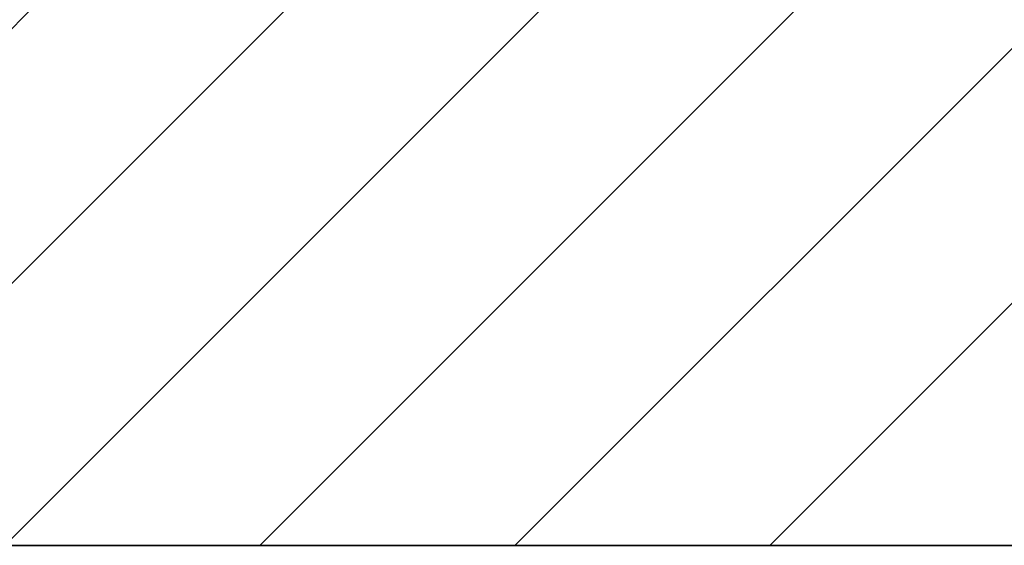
# Model space of a CAD drawing. Extents: x -132 to 668, y -61 to 533.
# Tile 89 of 256: x 73.76 to 84.68, y 435.64 to 441.47. Entities that reach past the tile are written whole.
import ezdxf

# ---------------------------------------------------------------- set-up
doc = ezdxf.new("R2010")
doc.units = 0
doc.layers.get('0').update_dxf_attribs({"lineweight": 5})
doc.layers.add('A_Geschossdecke-A07AMLQV1N', color=7, linetype='Continuous', lineweight=35, true_color=0x008080)
doc.layers.add('A_RFB+FFB', color=7, linetype='Continuous', lineweight=35, true_color=0xb2b200)

# ---------------------------------------------------------------- blocks, each defined once
blk = doc.blocks.new('Referenz-A07AMLRO1N', base_point=(61.783, 423.953))
at = {"layer": 'A_Geschossdecke-A07AMLQV1N', "color": 0, "linetype": 'ByBlock', "lineweight": 18, "ltscale": 0.18}
for p, q in [((67.94, 435.635), (73.94, 441.635)), ((70.768, 435.635), (76.768, 441.635)), ((73.597, 435.635), (79.597, 441.635)), ((76.425, 435.635), (82.425, 441.635)), ((79.254, 435.635), (85.254, 441.635)), ((82.082, 435.635), (88.082, 441.635))]:
    blk.add_line(p, q, dxfattribs=at)
at = {"layer": 'A_Geschossdecke-A07AMLQV1N', "color": 0, "linetype": 'ByBlock', "ltscale": 0.35}
for q in [(120.879, 435.635), (120.889, 435.635)]:
    blk.add_line((61.783, 435.635), q, dxfattribs=at)
at = {"layer": 'A_RFB+FFB', "color": 0, "linetype": 'ByBlock', "ltscale": 0.35}
blk.add_line((119.841, 435.635), (61.783, 435.635), dxfattribs=at)

msp = doc.modelspace()

# ---------------------------------------------------------------- block references
at = {"color": 251, "lineweight": 25, "ltscale": 0.25, "true_color": 0x585858}
msp.add_blockref('Referenz-A07AMLRO1N', (61.783, 423.953), dxfattribs=at)

doc.saveas('drawing.dxf')
